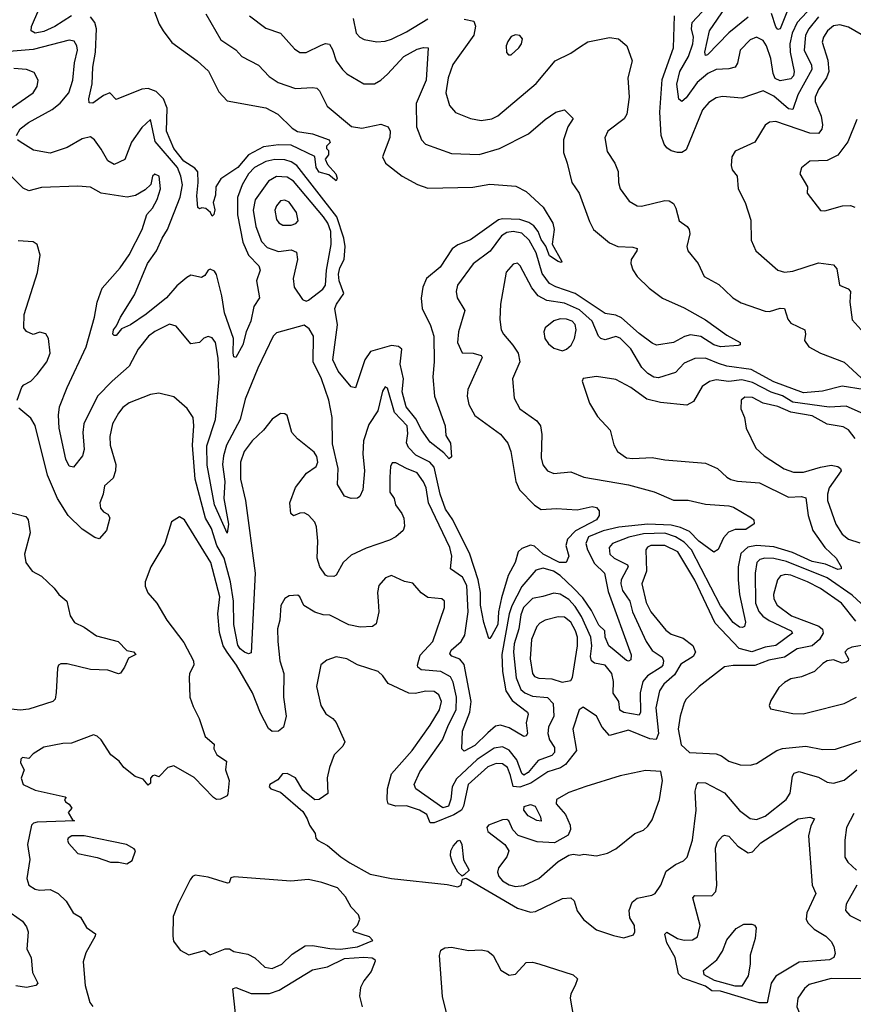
# Model space of a CAD drawing. Extents: x 1552294 to 1694791, y 811929 to 917222.
# Tile 30 of 256: x 1564522 to 1568428, y 858226 to 862838. Entities that reach past the tile are written whole.
import ezdxf

# ---------------------------------------------------------------- set-up
doc = ezdxf.new("R2010")
doc.units = 0

msp = doc.modelspace()

# ---------------------------------------------------------------- linework, layer by layer
at = {"layer": '0CON10XD'}
for points in [[(1568281.2, 862948.8), (1568164.4, 862825), (1568141.3, 862775), (1568130.1, 862725), (1568132.3, 862685), (1568151.1, 862595), (1568148.1, 862575), (1568135, 862560.8), (1568085, 862550.5), (1568062.6, 862562.6), (1568052.5, 862585), (1568041.6, 862655), (1568021.1, 862715), (1568005, 862740.4), (1567975, 862756.2), (1567945, 862742.5), (1567898.2, 862695), (1567885.7, 862634.2), (1567874.1, 862615.9), (1567845, 862607.1), (1567785.2, 862604.8), (1567746.9, 862585), (1567696.9, 862543.1), (1567645, 862471.8), (1567625, 862454.5), (1567611.3, 862465), (1567601.2, 862535), (1567614.5, 862595), (1567655.2, 862665), (1567675.9, 862725), (1567679.3, 862755), (1567670.2, 862795), (1567672.7, 862825), (1567742, 862898)], [(1567935, 862849), (1567844.6, 862775.4), (1567745, 862672.8), (1567735, 862669.4), (1567731.8, 862685), (1567753.9, 862786.1), (1567884.6, 862975.4)], [(1565145, 862900), (1565175.9, 862815.9), (1565194.6, 862785), (1565235, 862731.1), (1565353.5, 862645), (1565407.2, 862597.2), (1565455, 862499.2), (1565495, 862458.1), (1565675, 862424.3), (1565732.2, 862395), (1565798.9, 862328.9), (1565823.6, 862313.6), (1565895, 862303.1), (1565972.5, 862275), (1565977, 862263), (1565960, 862245), (1565960, 862235), (1565970, 862225), (1565970, 862205), (1565954.2, 862185), (1565965, 862160), (1566004, 862115), (1566010, 862095), (1566005, 862082.5), (1565970.7, 862110.7), (1565925, 862123.8), (1565910.9, 862145), (1565905, 862196.2), (1565795, 862249.2), (1565735, 862252.1), (1565665, 862242.4), (1565594.8, 862205.2), (1565544.2, 862145), (1565465, 862092.9), (1565441.2, 862055), (1565439.2, 862015), (1565428.8, 861981.2), (1565436.3, 861946.3), (1565432.5, 861925), (1565425, 861917.5), (1565416.2, 861935), (1565395, 861953.3), (1565376.4, 861956.4), (1565365, 861951.2), (1565357.7, 861957.7), (1565352.9, 862012.9), (1565359.4, 862075), (1565357.2, 862125), (1565342.8, 862142.8), (1565291, 862175), (1565244.1, 862235), (1565210.6, 862315), (1565213.5, 862423.5), (1565196.6, 862466.6), (1565161.9, 862501.9), (1565125, 862515.2), (1565095, 862512.7), (1564975, 862464), (1564944.3, 862494.3), (1564915, 862482.3), (1564865, 862446.7), (1564848.6, 862448.6), (1564846.7, 862466.7), (1564862.7, 862537.3), (1564865.2, 862615), (1564878, 862685), (1564883, 862795), (1564875, 862824.5), (1564855, 862851.3)], [(1564765.1, 862854.9), (1564687.9, 862805), (1564635, 862782.5), (1564595, 862774.6), (1564575.8, 862785), (1564577.5, 862805), (1564612, 862885)], [(1565598.5, 862855), (1565675, 862798.2), (1565745, 862774.5), (1565810.6, 862700.6), (1565835, 862683.5), (1565865, 862684.5), (1565935, 862718.7), (1565955.5, 862725.5), (1565973.5, 862723.5), (1565988.3, 862698.3), (1566004.6, 862645), (1566035, 862604.4), (1566055, 862584.5), (1566135, 862536.7), (1566185, 862536.5), (1566215, 862553.8), (1566245, 862583.1), (1566322.9, 862665), (1566385, 862699.6), (1566415, 862707.3), (1566436, 862705), (1566426.7, 862555), (1566380.5, 862445), (1566381.3, 862335), (1566405.4, 862275), (1566423.1, 862255), (1566545, 862210.6), (1566675, 862205.5), (1566770, 862235), (1566906.4, 862303.6), (1566985, 862370.8), (1567035, 862404.6), (1567075.4, 862415.4), (1567115.8, 862375), (1567090.5, 862335), (1567070.2, 862275), (1567069.7, 862215), (1567087.5, 862165), (1567108.9, 862075), (1567143.3, 862025), (1567191.7, 861891.7), (1567211.4, 861855), (1567285, 861792.9), (1567324.6, 861774.6), (1567395, 861772.7), (1567415.5, 861765.5), (1567414.3, 861755), (1567387.1, 861715), (1567385.7, 861695), (1567395, 861666.7), (1567415.7, 861635), (1567470.9, 861580.9), (1567533.9, 861533.9), (1567635, 861488.8), (1567735, 861432.2), (1567835, 861360), (1567898, 861325), (1567897.5, 861315), (1567887.9, 861312.1), (1567805, 861304.7), (1567775, 861314.7), (1567713.2, 861353.2), (1567665, 861362.3), (1567636.5, 861353.5), (1567585, 861325.4), (1567506.3, 861313.7), (1567485, 861322.2), (1567425, 861367.7), (1567341.6, 861441.6), (1567315, 861453.5), (1567265, 861461.2), (1567125, 861555.9), (1567035, 861586.2), (1567005, 861602.4), (1566969.6, 861649.6), (1566941.6, 861745), (1566910, 861805), (1566875, 861837), (1566835, 861845.5), (1566805, 861840.6), (1566779.4, 861825), (1566726.8, 861753.2), (1566646.3, 861693.7), (1566573.1, 861595), (1566567.9, 861565), (1566572.7, 861535), (1566607.8, 861475), (1566578.9, 861375), (1566574.1, 861325), (1566595, 861277.1), (1566647.5, 861275), (1566685, 861265.5), (1566689.5, 861255), (1566621.8, 861105), (1566619.6, 861075), (1566626.8, 861035), (1566655, 860983.1), (1566775, 860896.9), (1566808.8, 860855), (1566822.9, 860815), (1566847.2, 860675), (1566864.6, 860635), (1566935, 860564.7), (1566965, 860543.6), (1567038.2, 860548.2), (1567135, 860542.5), (1567205, 860558), (1567225, 860552.5), (1567237, 860537), (1567237.5, 860515), (1567224.5, 860495), (1567126.8, 860443.2), (1567088.8, 860405), (1567081.1, 860375), (1567094.5, 860325), (1567082.5, 860295), (1567051.2, 860295), (1566975, 860334.1), (1566953.9, 860353.9), (1566935, 860372.4), (1566915, 860377), (1566875, 860361.1), (1566858.1, 860345), (1566844.2, 860295), (1566811.6, 860235), (1566780.2, 860129.8), (1566765.7, 860065), (1566762.5, 860005), (1566735, 859953.1), (1566725, 859938.8), (1566720, 859940), (1566697.5, 860015), (1566682.1, 860095), (1566681.5, 860155), (1566671.2, 860215), (1566632, 860335), (1566551, 860495), (1566517.6, 860545), (1566492.3, 860615), (1566465, 860741.8), (1566444.1, 860765), (1566378.4, 860798.4), (1566344.1, 860834.1), (1566335.3, 860855.3), (1566340.2, 860899.8), (1566338.3, 860935), (1566278.4, 860998.4), (1566245, 861111.2), (1566235, 861118), (1566222.1, 861097.9), (1566200.3, 861005), (1566159, 860941), (1566133.2, 860865), (1566129.4, 860805), (1566138.4, 860725), (1566130.5, 860635), (1566115.6, 860605), (1566105, 860597.1), (1566075, 860594.4), (1566045, 860606.2), (1566011.2, 860661.2), (1566014.4, 860735), (1565988.2, 860851.8), (1565986.2, 860975), (1565971.3, 861055), (1565935.9, 861155), (1565897.1, 861235), (1565899.4, 861355), (1565879.1, 861389.1), (1565855, 861406.2), (1565725, 861370.6), (1565710, 861355), (1565637.5, 861205), (1565579.4, 861060.6), (1565554.8, 860965), (1565491.7, 860845), (1565476.9, 860795), (1565473.2, 860755), (1565483.8, 860675), (1565479.4, 860595), (1565500, 860475), (1565495, 860433.3), (1565435.5, 860565), (1565401.2, 860751.2), (1565398.7, 860841.3), (1565439.1, 860965), (1565457.5, 861155), (1565452.9, 861252.9), (1565439.1, 861325), (1565425, 861347.1), (1565405, 861354.4), (1565385, 861345.6), (1565365, 861325.8), (1565325, 861320), (1565255, 861401.9), (1565225, 861411.8), (1565155, 861377.8), (1565126.2, 861355), (1565077.1, 861295), (1565035.8, 861214.2), (1564955, 861144.7), (1564886.3, 861075), (1564823.1, 860945), (1564817.8, 860905), (1564824.6, 860825), (1564816.4, 860795), (1564775, 860741.2), (1564755, 860745.8), (1564739.1, 860779.1), (1564707.7, 860925), (1564704.3, 860985.7), (1564708.9, 861025), (1564744.8, 861115.2), (1564834.7, 861305), (1564873.7, 861443.7), (1564885.8, 861514.2), (1564909.5, 861580.5), (1564992.5, 861675), (1565035, 861736.9), (1565096.6, 861855), (1565118.6, 861925), (1565144.5, 861955), (1565166.4, 861995), (1565182.9, 862045), (1565175.6, 862105), (1565155, 862114), (1565144.4, 862105), (1565137.5, 862065), (1565109.7, 862040.3), (1565065, 862014.5), (1565026.6, 862006.6)], [(1565394.5, 862864.5), (1565465, 862742.9), (1565535, 862696.9), (1565564, 862665), (1565640.8, 862625), (1565691.1, 862571.1), (1565733.6, 862543.6), (1565815, 862514.6), (1565895, 862520.5), (1565915, 862516.7), (1565926.5, 862505), (1565962.4, 862432.4), (1566076.6, 862336.6), (1566125, 862329.4), (1566215, 862347.9), (1566248.6, 862335), (1566258.2, 862315), (1566256.4, 862286.4), (1566221.9, 862195), (1566235.6, 862165), (1566314.7, 862104.7), (1566386.3, 862066.3), (1566435, 862048.7), (1566645, 862052.5), (1566725, 862066.7), (1566847.5, 862057.5), (1566895, 862032.5), (1566975, 861960), (1567020, 861885), (1567027.1, 861855), (1567017, 861787), (1567062.5, 861705), (1567059.3, 861700.7), (1567045, 861704.4), (1567005, 861732.3), (1566986.7, 861776.7), (1566965, 861807.5), (1566952.3, 861845), (1566931.6, 861871.6), (1566907.7, 861887.7), (1566865, 861901.5), (1566785, 861905.6), (1566765, 861900.7), (1566635, 861806.1), (1566575, 861783.6), (1566548.9, 861765), (1566492.1, 861677.9), (1566428.2, 861625), (1566411.2, 861585), (1566403.5, 861533.5), (1566407.5, 861485), (1566447.3, 861405), (1566463, 861355), (1566464.6, 861235.4), (1566458.5, 861165), (1566466.1, 861075), (1566515.6, 860935), (1566519.5, 860889.5), (1566540.6, 860855), (1566545, 860790), (1566535, 860780.8), (1566509.2, 860809.2), (1566445, 860858.8), (1566405, 860916), (1566378.6, 860968.6), (1566332.7, 861025), (1566314.2, 861095), (1566320.7, 861155), (1566305.6, 861225), (1566312.3, 861295), (1566297.6, 861307.6), (1566265, 861311.5), (1566166.8, 861283.2), (1566140, 861245), (1566095, 861114.2), (1566075, 861118.8), (1566015, 861191.5), (1565989.1, 861245), (1566011.8, 861408.2), (1565998.8, 861485), (1566006, 861505), (1566041.1, 861555), (1566019.1, 861615), (1566016.5, 861645), (1566022.4, 861675), (1566042.9, 861715), (1566047.9, 861775), (1566041.6, 861815), (1566008.5, 861915), (1565821.6, 862155), (1565795, 862172), (1565765, 862180.8), (1565717.9, 862182.1), (1565675, 862173.6), (1565623.3, 862145), (1565594.3, 862115), (1565565.2, 862064.8), (1565543.7, 862005), (1565543.4, 861923.4), (1565568, 861795), (1565594.8, 861734.8), (1565642.7, 861685), (1565649.5, 861665), (1565632.7, 861615), (1565645.7, 861535), (1565620, 861495), (1565606, 861425), (1565583.9, 861376.1), (1565568.3, 861315), (1565535, 861255.7), (1565525, 861258.8), (1565521.9, 861275), (1565524, 861345), (1565481.4, 861465), (1565469, 861545), (1565445, 861643.8), (1565435, 861659.2), (1565415, 861668.8), (1565405.7, 861664.3), (1565390.2, 861639.8), (1565375, 861630), (1565325, 861640.6), (1565305, 861630.9), (1565258.3, 861591.7)], [(1568265, 862851), (1568219.8, 862795), (1568204.1, 862765), (1568198.3, 862695), (1568232.5, 862625), (1568233.7, 862605), (1568168.6, 862485), (1568145, 862417.5), (1568125, 862419.5), (1568055, 862479.5), (1568005, 862504.6), (1567905, 862470.4), (1567815, 862478.1), (1567785, 862471.8), (1567750.8, 862449.2), (1567722, 862415), (1567645, 862228.6), (1567625, 862215.4), (1567603.8, 862215), (1567575, 862223.8), (1567555, 862237.5), (1567542.2, 862255), (1567528.4, 862295), (1567522.2, 862405), (1567532.3, 862557.7), (1567585.3, 862705), (1567590, 862855)], [(1568122, 862888), (1568085, 862794.5), (1568075, 862791.5), (1568065, 862804.4), (1568045, 862867.1)], [(1566085, 862842.9), (1566099.1, 862775), (1566116, 862756), (1566136.2, 862745), (1566195, 862734.4), (1566235, 862737.3), (1566265, 862746.9), (1566335, 862780.5), (1566435, 862841.2)], [(1566605, 862839.5), (1566650, 862830), (1566657.7, 862807.7), (1566650, 862765), (1566551.9, 862628.1), (1566530.3, 862565), (1566519.6, 862495), (1566535.5, 862435), (1566563.5, 862403.5), (1566635, 862374.5), (1566685, 862365.5), (1566735, 862373.6), (1566762.6, 862387.4), (1566942, 862538), (1567031.4, 862645), (1567105, 862680.6), (1567145, 862708.1), (1567185, 862733.1), (1567285.5, 862754.5), (1567328.1, 862748.1), (1567366.2, 862715), (1567391.2, 862645), (1567371.4, 862565), (1567377.8, 862475), (1567367.5, 862395), (1567355, 862373.6), (1567277.5, 862315), (1567264.4, 862285), (1567275, 862220), (1567311.1, 862165), (1567327, 862127), (1567327.5, 862075), (1567335.5, 862045), (1567378.1, 861988.1), (1567415, 861965.6), (1567435, 861964.4), (1567545, 861990), (1567565, 861989.2), (1567585, 861976), (1567596.9, 861955), (1567612, 861895), (1567649.1, 861869.1), (1567659.2, 861855), (1567662.5, 861835), (1567648, 861775), (1567652, 861755), (1567701.2, 861695), (1567728.8, 861635), (1567797.2, 861597.2), (1567825, 861572.9), (1567864.3, 861535), (1567902.2, 861512.2), (1568015, 861472.1), (1568035, 861470.4), (1568085, 861486.4), (1568105.5, 861485.5), (1568120.9, 861435), (1568135, 861415.6), (1568200.8, 861385), (1568204.3, 861365), (1568199.4, 861335), (1568219.2, 861305), (1568274, 861275), (1568385, 861233.1), (1568465, 861159.6)], [(1568465, 862768.8), (1568405, 862801.8), (1568365, 862813.8), (1568335, 862808.9), (1568306.7, 862785), (1568288.2, 862755), (1568282.7, 862732.7), (1568308.1, 862648.1), (1568313.5, 862595), (1568302.6, 862565), (1568265, 862510.9), (1568250, 862475), (1568248.8, 862455), (1568277.2, 862385), (1568284.3, 862345), (1568280, 862325), (1568265.4, 862305), (1568225, 862305.6), (1568065, 862360), (1568035, 862357.5), (1568015, 862344.2), (1567966.2, 862263.8), (1567875, 862222), (1567858.6, 862195), (1567855.6, 862155), (1567861.1, 862135), (1567884.3, 862105), (1567888, 862045), (1567922.1, 861982.1), (1567947.9, 861897.9), (1567950, 861805), (1567971.2, 861755), (1568075, 861663.8), (1568105, 861655.8), (1568145, 861659.4), (1568265, 861699.4), (1568335, 861690), (1568350.8, 861670.8), (1568362.9, 861595), (1568403.1, 861576.9), (1568414.6, 861564.6), (1568412, 861515), (1568422.2, 861432.2), (1568464.2, 861385)], [(1566813, 862673), (1566825, 862673.3), (1566861.2, 862705), (1566874, 862725), (1566878.3, 862748.3), (1566865, 862763.3), (1566845, 862766.7), (1566825, 862758.8), (1566808.8, 862735), (1566801.2, 862715), (1566803.6, 862683.6), (1566813, 862673)], [(1564507.3, 862295), (1564525, 862326.5), (1564563.3, 862356.7), (1564675, 862417.1), (1564712.9, 862447.1), (1564752.2, 862495), (1564771.2, 862555), (1564778.8, 862635), (1564792.9, 862695), (1564790.9, 862715), (1564777.5, 862737.5), (1564755, 862741.1), (1564585, 862698.2), (1564435, 862685.3)], [(1564472.8, 862417.2), (1564585.6, 862495), (1564604.4, 862525), (1564609.5, 862555), (1564590.2, 862590.2), (1564555, 862604.5), (1564495, 862609.4)], [(1565258.3, 861591.7), (1565209.6, 861535), (1565115, 861458.1), (1565041.5, 861408.5), (1565000.2, 861389.8), (1564975, 861359.1), (1564965, 861358.1), (1564959.5, 861365), (1564961.8, 861385), (1564976.8, 861403.2), (1564994.5, 861445), (1565060.7, 861549.2), (1565121.9, 861695), (1565164.1, 861755), (1565190, 861815), (1565215.2, 861854.8), (1565273.8, 862006.2), (1565284.8, 862064.8), (1565278.1, 862105), (1565261.6, 862145), (1565157.5, 862267.5), (1565135, 862370), (1565095, 862332.9), (1565046.8, 862263.2), (1565015, 862183.1), (1564965, 862160), (1564935, 862177.1), (1564905, 862231.8), (1564873.3, 862275), (1564855, 862289.6), (1564815, 862279.7), (1564745, 862239.2), (1564665, 862211.8), (1564586.6, 862226.6), (1564524.2, 862265), (1564512.2, 862275)], [(1568445, 862370), (1568402.5, 862265), (1568355, 862202.9), (1568305, 862178.1), (1568225, 862174.3), (1568185.9, 862144.1), (1568178, 862115), (1568214, 862055), (1568212, 862025), (1568275, 861944), (1568295, 861942), (1568377.5, 861965), (1568415, 861967.9), (1568435, 861958.9)], [(1565026.6, 862006.6), (1564905, 862025.4), (1564855, 862053.1), (1564795, 862058.1), (1564625, 862051.8), (1564565, 862036.4), (1564538.3, 862048.3), (1564485, 862101.8)], [(1565865, 861518.8), (1565875, 861523.8), (1565943.3, 861575), (1565955.7, 861594.2), (1565960, 861665), (1565981.2, 861785), (1565980.9, 861845), (1565965.5, 861885), (1565946, 861915), (1565805, 862081.7), (1565775, 862099.6), (1565725, 862103.3), (1565688.6, 862081.4), (1565625.5, 861994.5), (1565616.5, 861945), (1565629.3, 861869.3), (1565655, 861799.1), (1565681.2, 861771.2), (1565735, 861751.6), (1565795, 861759.2), (1565818.6, 861748.6), (1565824, 861715), (1565804.5, 861625), (1565808.1, 861585), (1565847.3, 861527.3), (1565865, 861518.8)], [(1565795, 861874.6), (1565816.7, 861883.3), (1565826.9, 861895), (1565818.9, 861935), (1565785, 861982.9), (1565765, 861992.3), (1565745, 861989.1), (1565725, 861965.7), (1565718.5, 861945), (1565725, 861902), (1565736.1, 861886.1), (1565755, 861875.6), (1565795, 861874.6)], [(1564511.4, 861055), (1564533, 861117), (1564542.2, 861127.8), (1564575, 861144.3), (1564605, 861175.7), (1564650, 861235), (1564665.6, 861275), (1564656.9, 861345), (1564645, 861366), (1564616.2, 861373.8), (1564585, 861363.8), (1564555, 861377.5), (1564541.2, 861395), (1564543.2, 861456.8), (1564606.7, 861653.3), (1564618.2, 861735), (1564604, 861785), (1564585, 861797.1), (1564515, 861801.9)], [(1567796.7, 861226.7), (1567735, 861252.3), (1567685, 861250.6), (1567635, 861228.8), (1567595, 861185.4), (1567515, 861160.9), (1567493.9, 861163.9), (1567465, 861180.8), (1567437.9, 861207.9), (1567385.5, 861295.5), (1567335, 861346.4), (1567315, 861353.6), (1567265, 861338.2), (1567245, 861343.8), (1567234.7, 861355), (1567204, 861425), (1567145, 861478.6), (1567075, 861510.3), (1566991.7, 861521.7), (1566951.5, 861545), (1566921.5, 861581.5), (1566867.8, 861685), (1566855, 861697.1), (1566835, 861692.9), (1566801.5, 861655), (1566774.6, 861505), (1566772.7, 861432.7), (1566778.9, 861385), (1566788.9, 861365), (1566833.4, 861313.4), (1566857.8, 861275), (1566866.2, 861235), (1566831.4, 861155), (1566839.5, 861065), (1566865.7, 861015), (1566945, 860958.6), (1566962.2, 860935), (1566969.1, 860895), (1566965.5, 860785), (1566973.3, 860753.3), (1566995, 860724.3), (1567025, 860712.2), (1567105, 860720.4), (1567165, 860694.8), (1567375, 860659.8), (1567495, 860626.8), (1567585, 860587.7), (1567655, 860586.7), (1567735, 860568.2), (1567845, 860561.1), (1567866, 860555), (1567951.2, 860505), (1567962, 860495), (1567964.1, 860475.9), (1567925, 860450.7), (1567875, 860449.7), (1567842.8, 860437.2), (1567819.7, 860410.3), (1567795, 860356.2), (1567775, 860343.1), (1567704.6, 860395), (1567660.1, 860440.1), (1567619, 860459), (1567575, 860470.4), (1567465, 860475.5), (1567329, 860461), (1567255.6, 860444.4), (1567187.8, 860415), (1567175.3, 860385), (1567182.5, 860355), (1567215, 860290.8), (1567261.8, 860245), (1567279.5, 860159.5), (1567386.5, 859863.5), (1567385, 859840), (1567375, 859833.8), (1567365, 859836), (1567306.9, 859885), (1567282.2, 859905), (1567264.8, 859945), (1567263.1, 859975), (1567235, 860001.4), (1567201.2, 860071.2), (1567160.3, 860130.3), (1567117.4, 860175), (1567055, 860234.8), (1567023.9, 860255), (1566975, 860268.5), (1566940.7, 860259.3), (1566875, 860182.7), (1566827.6, 860092.4), (1566815.9, 860055), (1566781.4, 859865), (1566784.8, 859785), (1566800, 859695), (1566829.1, 859649.1), (1566901.1, 859595), (1566904.5, 859585), (1566895.3, 859545), (1566900.9, 859495), (1566896.1, 859483.9), (1566885, 859481.2), (1566815, 859520.8), (1566775, 859533.5), (1566751.4, 859528.6), (1566715, 859497.3), (1566655, 859438.7), (1566605, 859412.5), (1566593.2, 859423.2), (1566597.3, 859505), (1566630.7, 859595), (1566637.7, 859645), (1566605, 859818.2), (1566585, 859843.3), (1566547.1, 859857.1), (1566537, 859867), (1566543.5, 859885), (1566590.6, 859925), (1566608.6, 859955), (1566622.9, 860065), (1566617.6, 860187.6), (1566597.2, 860227.2), (1566540.4, 860265), (1566546.8, 860325), (1566538.3, 860365), (1566438.1, 860575), (1566427, 860645), (1566415, 860673.3), (1566385, 860715.3), (1566335.3, 860735.3), (1566285, 860761.4), (1566268, 860762), (1566259.4, 860745), (1566256.2, 860695), (1566257.3, 860625), (1566276.8, 860595), (1566282.5, 860565), (1566313.5, 860525), (1566322.5, 860502.5), (1566325.4, 860465), (1566318.9, 860445), (1566284.2, 860415.8), (1566255, 860400.4), (1566145, 860361.9), (1566075, 860329.2), (1566037.3, 860295), (1566005, 860236.7), (1565995, 860230), (1565965, 860231.2), (1565955, 860236.7), (1565929.2, 860275), (1565915.5, 860315.5), (1565919.7, 860395), (1565912.9, 860462.9), (1565905, 860484.2), (1565875, 860517.5), (1565855, 860528.6), (1565835, 860527.1), (1565805, 860514.5), (1565793.1, 860525), (1565788.2, 860575), (1565814.1, 860645.9), (1565866, 860714), (1565911.4, 860745), (1565919.2, 860765), (1565915, 860792), (1565902.7, 860812.7), (1565823.8, 860875), (1565798, 860905), (1565775, 860983.3), (1565765, 860991.2), (1565745, 860993.3), (1565705, 860966), (1565664.4, 860915), (1565610.9, 860865), (1565574.7, 860815), (1565556.6, 860765), (1565556.4, 860685), (1565580.7, 860585), (1565625.8, 860245.8), (1565607.1, 859872.9), (1565595, 859868), (1565575, 859875.6), (1565555, 859890.6), (1565545, 859908.1), (1565526.2, 860005), (1565524.6, 860115), (1565510.8, 860205), (1565480.5, 860315), (1565445.5, 860375), (1565421.1, 860455), (1565393.8, 860503.8), (1565344.8, 860685), (1565332.3, 860845), (1565338.7, 860935), (1565334.6, 860974.6), (1565307.3, 861017.3), (1565245, 861071.4), (1565175, 861088.9), (1565135, 861082.7), (1565035, 861043.1), (1565005, 861020.6), (1564984.7, 860995.3), (1564958.1, 860945), (1564944.6, 860885), (1564946, 860845), (1564972.5, 860755), (1564971.1, 860725), (1564959.7, 860690.3), (1564920, 860655), (1564913.3, 860615), (1564897.3, 860575), (1564900.5, 860550.5), (1564915, 860533.1), (1564935, 860522), (1564944.2, 860505), (1564928.9, 860445), (1564895, 860406.1), (1564875, 860412.3), (1564815, 860452), (1564748.9, 860515), (1564700.3, 860595), (1564653.2, 860705), (1564595, 860936.7), (1564575, 860971.2), (1564517.9, 861017.9)], [(1567065, 861286), (1567085, 861293.8), (1567106.8, 861313.2), (1567121.5, 861345), (1567129.2, 861385), (1567125, 861410), (1567111.5, 861425), (1567085, 861435.2), (1567055, 861436.1), (1567025, 861427.6), (1566984.5, 861395), (1566977.5, 861375), (1566982.5, 861345), (1566999.8, 861319.8), (1567025, 861298.9), (1567065, 861286)], [(1568474.7, 861105.3), (1568375, 861121.7), (1568282.9, 861097.1), (1568195, 861089.4), (1568055, 861141), (1567948.8, 861198.8), (1567835, 861214.5), (1567796.7, 861226.7)], [(1568475, 860992.1), (1568395, 861027.6), (1568315, 861022.8), (1568145, 861046.1), (1568095.7, 861075.7), (1568042.8, 861092.8), (1567955, 861138.1), (1567905, 861150.8), (1567845, 861143.8), (1567785, 861150.7), (1567755, 861142.9), (1567720.6, 861119.4), (1567679.9, 861050.1), (1567647.6, 861032.4), (1567525, 861044.2), (1567460, 861060), (1567385, 861115.5), (1567315, 861153.1), (1567225, 861167.1), (1567163, 861157), (1567157.5, 861145), (1567191.3, 861041.3), (1567228.9, 860978.9), (1567288.8, 860915), (1567305.9, 860845.9), (1567323.3, 860815), (1567365, 860786.2), (1567395, 860782), (1567485, 860786.9), (1567545, 860775.6), (1567735, 860760), (1567792, 860735), (1567834.7, 860694.7), (1567854.7, 860684.7), (1567885, 860676.2), (1567987.9, 860667.9), (1568125, 860601.1), (1568185, 860604.6), (1568205, 860598.1), (1568216.7, 860515), (1568238, 860445), (1568295, 860366.2), (1568347.3, 860315), (1568370.4, 860275), (1568370.6, 860265), (1568355, 860262.3), (1568297.1, 860287.1), (1568235, 860300), (1568142.3, 860342.3), (1568055, 860368.8), (1567974.8, 860375.2), (1567933.3, 860366.7), (1567901.7, 860338.3), (1567889, 860275), (1567887.8, 860215), (1567895.2, 860145), (1567923.4, 860016.6), (1567918, 859995), (1567908.3, 859991.7), (1567895, 859993.3), (1567865, 860013.8), (1567805, 860092.3), (1567670.5, 860355), (1567635, 860391.1), (1567594.2, 860415), (1567545, 860432.3), (1567445, 860429.9), (1567376, 860414), (1567300, 860385), (1567284.7, 860365), (1567287.3, 860335), (1567307.1, 860315), (1567370, 860285), (1567372.8, 860275), (1567365, 860260.4), (1567341.1, 860215), (1567339.1, 860195), (1567346.9, 860165), (1567381.6, 860115), (1567393.2, 860065), (1567458.2, 859925), (1567485, 859883.9), (1567532.2, 859852.3), (1567538.6, 859835), (1567535.7, 859815), (1567527.8, 859805), (1567464, 859765), (1567442.5, 859737.5), (1567429, 859685), (1567431.6, 859595), (1567425, 859580), (1567352.2, 859592.2), (1567333.6, 859603.6), (1567329.1, 859645), (1567303.5, 859683.5), (1567305, 859737.5), (1567297.2, 859775), (1567265, 859814.7), (1567215, 859823.8), (1567201.2, 859835), (1567196.4, 859855), (1567202.4, 859905), (1567198, 859945), (1567155, 860042.5), (1567125, 860090), (1567095, 860121.5), (1567055, 860147.1), (1567025, 860151.6), (1566973.2, 860136.8), (1566925, 860126.3), (1566882.1, 860085), (1566869.7, 860050.3), (1566861.4, 859985), (1566839.5, 859915), (1566836.1, 859876.1), (1566849, 859755), (1566871.1, 859701.1), (1566888.9, 859685), (1566925, 859670), (1566995, 859662.6), (1567021.1, 859635), (1567024.7, 859575), (1567000.3, 859525), (1566996.4, 859495), (1567004.2, 859465), (1567028.4, 859428.4), (1567027.5, 859405), (1567015, 859391.6), (1566951.7, 859368.3), (1566905, 859312.1), (1566885, 859300.2), (1566875, 859307.1), (1566851.4, 859371.4), (1566816, 859416), (1566785, 859432.5), (1566745, 859425.2), (1566665, 859372.3), (1566568.5, 859281.5), (1566548.5, 859245), (1566542.2, 859187.8), (1566531.6, 859155), (1566505, 859145.8), (1566378.2, 859235), (1566370, 859255), (1566397.9, 859315), (1566503.6, 859465), (1566531.2, 859535), (1566567.9, 859605), (1566569.1, 859665), (1566554, 859735), (1566540.3, 859760.3), (1566495.4, 859785.4), (1566403.4, 859793.4), (1566388.5, 859805), (1566386, 859815), (1566398.3, 859861.7), (1566457.9, 859925), (1566512.5, 860085), (1566512, 860115), (1566500, 860125), (1566435, 860130.8), (1566403.7, 860153.7), (1566365, 860198), (1566325.9, 860205.9), (1566265, 860234), (1566235.9, 860224.1), (1566205, 860187.5), (1566199.4, 860155), (1566201.4, 860115), (1566205.8, 860065), (1566192.1, 860007.9), (1566175, 859995.7), (1566117.2, 859992.8), (1566065, 860003.1), (1565975, 860049.2), (1565945, 860051.1), (1565905, 860063.3), (1565853.7, 860093.7), (1565835, 860134), (1565825, 860142.9), (1565785, 860140), (1565765, 860127.5), (1565746.7, 860093.3), (1565741.8, 860025), (1565731.1, 859985), (1565731.3, 859925), (1565740.7, 859835), (1565759.3, 859775), (1565758.4, 859665), (1565771.6, 859575), (1565758.9, 859525), (1565735, 859506.2), (1565705, 859503.8), (1565688.2, 859518.2), (1565650, 859590), (1565613, 859685), (1565537.5, 859815), (1565494.8, 859874.8), (1565475.3, 859905), (1565458.3, 859968.3), (1565451.4, 860055), (1565460.7, 860135), (1565418.1, 860295), (1565295, 860496), (1565270.7, 860509.3), (1565234.3, 860485.7), (1565202, 860385), (1565137.1, 860275), (1565110.8, 860205), (1565110.6, 860185), (1565123.1, 860153.1), (1565164.5, 860105), (1565211.2, 860025), (1565291.2, 859921.2), (1565337.5, 859835), (1565338.5, 859815), (1565318.8, 859775), (1565316.8, 859755), (1565319.7, 859665), (1565335, 859620.8), (1565363.1, 859565), (1565390.9, 859480.9), (1565433.1, 859445), (1565432.4, 859422.4), (1565445.4, 859395.4), (1565491.8, 859365), (1565486.2, 859325), (1565504.5, 859275), (1565497.5, 859212.5), (1565495, 859202.5), (1565463.3, 859186.7), (1565445, 859186.2), (1565431.2, 859195), (1565339.3, 859289.2), (1565245, 859342.9), (1565216.7, 859335), (1565175, 859291.2), (1565155, 859300), (1565145, 859297.1), (1565135.8, 859285), (1565135, 859262.5), (1565125, 859252), (1565100.5, 859280.5), (1565063, 859293), (1565010, 859335), (1564988.8, 859365), (1564948.8, 859395), (1564905, 859464.3), (1564885, 859482), (1564867.7, 859487.7), (1564765, 859449.1), (1564725, 859448.2), (1564635, 859431.2), (1564585, 859400), (1564565, 859377.5), (1564535, 859382.5), (1564527.5, 859375), (1564527, 859357), (1564543.3, 859325), (1564530, 859285), (1564538.6, 859255), (1564595, 859229.1), (1564735, 859197.5), (1564740, 859195), (1564732.5, 859185), (1564737.5, 859175), (1564755, 859163.3), (1564767.5, 859145), (1564750, 859125), (1564770.7, 859090.7), (1564780, 859085), (1564605, 859080), (1564587.5, 859075), (1564578.1, 859065), (1564558.9, 858975), (1564570.4, 858905), (1564555.4, 858815), (1564565.7, 858785), (1564595, 858765.6), (1564615, 858760.5), (1564665, 858764.5), (1564702.5, 858745), (1564739.8, 858709.8), (1564772.5, 858655), (1564808.1, 858635), (1564835, 858586), (1564877.1, 858557.1), (1564875.8, 858545), (1564832.1, 858467.9), (1564819.6, 858425), (1564828.9, 858315), (1564851.5, 858235)], [(1568436.7, 860876.7), (1568405, 860916.4), (1568380.8, 860930.8), (1568305, 860943.4), (1568235, 860982.9), (1568135, 860998.8), (1568075, 861026.1), (1568005, 861042.3), (1567955, 861067.5), (1567919.9, 861070.1), (1567903.3, 861055), (1567900.6, 861015), (1567918.9, 860975), (1567925.6, 860925), (1567971.1, 860831.1), (1568010.6, 860795), (1568104.7, 860734.7), (1568147.8, 860717.8), (1568195, 860717.9), (1568275, 860742.5), (1568325, 860750.6), (1568354.7, 860744.7), (1568367.8, 860735), (1568370.5, 860725), (1568315, 860644.5), (1568306.3, 860615), (1568307.8, 860585), (1568346.3, 860475), (1568375, 860428.8), (1568405, 860405.3), (1568457.9, 860387.9)], [(1564455, 860536.1), (1564550.6, 860510.6), (1564561.5, 860495), (1564570.9, 860435), (1564545.5, 860335), (1564551.1, 860295), (1564580.8, 860255), (1564625, 860231.4), (1564684.2, 860175), (1564705.8, 860145), (1564742.7, 860115), (1564759.4, 860045), (1564778.8, 860015), (1564825, 859992.2), (1564882.1, 859952.1), (1564983.8, 859925), (1565025, 859882.9), (1565055, 859877.3), (1565066.2, 859865), (1565032.2, 859847.8), (1565013.3, 859805), (1564995, 859777.5), (1564985.9, 859774.1), (1564935, 859791.3), (1564855, 859793.7), (1564745, 859820.8), (1564715, 859820.9), (1564704.5, 859815), (1564699.1, 859800.9), (1564693.8, 859686.2), (1564688.1, 859655), (1564678, 859645), (1564565, 859608.2), (1564525, 859604.1), (1564455, 859612.3)], [(1568484.8, 860084.8), (1568423, 860143), (1568305, 860223), (1568115, 860300.1), (1568055, 860314), (1568013.8, 860316.2), (1567990.3, 860309.7), (1567975.8, 860295), (1567968, 860245), (1567970.3, 860105), (1567985, 860065.4), (1568004.3, 860044.3), (1568033.1, 860023.1), (1568137.5, 859975), (1568143.6, 859965), (1568065, 859906.8), (1568015, 859899.5), (1567952.2, 859877.8), (1567893, 859893), (1567781.1, 860011.1), (1567685, 860212), (1567606, 860345), (1567545.7, 860375), (1567480, 860375), (1567463.4, 860366.6), (1567455.5, 860355), (1567458.8, 860255), (1567437.2, 860195), (1567457.7, 860107.7), (1567480, 860065), (1567549.1, 859979.1), (1567575, 859960), (1567630.3, 859940.3), (1567676.4, 859906.4), (1567688.7, 859875), (1567677.3, 859855), (1567620.6, 859819.4), (1567590.2, 859769.8), (1567540.9, 859725), (1567520.5, 859695), (1567502.5, 859615), (1567515.5, 859495), (1567505, 859467.2), (1567475, 859469.3), (1567375, 859509.6), (1567285, 859485.3), (1567251.8, 859525), (1567225, 859575.8), (1567161.7, 859618.3), (1567144.4, 859605.6), (1567114.6, 859515), (1567130.5, 859415), (1567080.1, 859349.9), (1567055.9, 859334.1), (1566997.3, 859315), (1566917.9, 859262.1), (1566865, 859242.7), (1566835, 859246.3), (1566821.9, 859298.1), (1566808.1, 859335), (1566785, 859353), (1566755, 859354.8), (1566715, 859339), (1566623.9, 859256.1), (1566601.9, 859155), (1566592.4, 859135), (1566557.1, 859112.9), (1566465, 859075.8), (1566445, 859076.4), (1566430, 859115), (1566395, 859135.6), (1566335, 859155.7), (1566285, 859154.3), (1566249.5, 859165), (1566243.5, 859183.5), (1566245.7, 859235), (1566264.2, 859305.8), (1566361.3, 859415), (1566446.2, 859533.8), (1566490, 859605), (1566499, 859645), (1566486.9, 859675), (1566465, 859691.1), (1566425, 859692.8), (1566375, 859682.3), (1566345, 859683.2), (1566248.5, 859728.5), (1566224.2, 859765), (1566201.2, 859785), (1566105, 859815.5), (1566055, 859844.5), (1566005, 859852.9), (1565962.1, 859837.9), (1565933.3, 859816.7), (1565913.5, 859715), (1565933.6, 859625), (1565957, 859587), (1565989.4, 859565), (1566005, 859545.7), (1566045.4, 859455), (1566036.4, 859435), (1565995.6, 859395), (1565974.7, 859335.3), (1565963.6, 859286.4), (1565966.8, 859213.2), (1565925, 859185.8), (1565905, 859184.2), (1565849.7, 859229.7), (1565815, 859287.5), (1565775, 859307.5), (1565753.3, 859305), (1565731.7, 859278.3), (1565694.3, 859255.7), (1565692, 859245), (1565698.8, 859235), (1565745, 859219.2), (1565848.9, 859128.9), (1565870, 859095), (1565880, 859065), (1565907, 859027), (1565910, 859005), (1565917.5, 858995), (1565965, 858970), (1566027, 858917), (1566069.6, 858889.6), (1566165, 858836.2), (1566265, 858815.8), (1566525, 858787.5), (1566575, 858777.1), (1566591.2, 858785), (1566597, 858813), (1566613.6, 858816.4), (1566855, 858677.2), (1566915, 858657.1), (1566939.5, 858660.5), (1567065, 858722.1), (1567105, 858725.4), (1567120.9, 858710.9), (1567134.7, 858664.7), (1567163.3, 858623.3), (1567225, 858575.6), (1567305, 858548.1), (1567352.7, 858537.3), (1567397.7, 858552.3), (1567403.8, 858565), (1567403.1, 858595), (1567381.7, 858631.7), (1567377.1, 858665), (1567391.5, 858705), (1567415, 858723.3), (1567483.3, 858736.7), (1567499.2, 858745), (1567525.9, 858784.1), (1567550.7, 858849.3), (1567595, 858881.1), (1567632.3, 858897.7), (1567650, 858915), (1567674.6, 858995), (1567691.6, 859135), (1567687.8, 859225), (1567694.6, 859255), (1567703.1, 859265), (1567735, 859264.1), (1567825, 859216.6), (1567895, 859133.9), (1567945, 859096.9), (1567975, 859091.6), (1568015, 859107.1), (1568114.1, 859185), (1568131.9, 859215), (1568143.6, 859295), (1568151.6, 859308.4), (1568175, 859316.9), (1568215, 859303.5), (1568265, 859290.8), (1568306.1, 859266.1), (1568335, 859261.6), (1568385, 859275.3), (1568445, 859323.8)], [(1568440, 860020), (1568372.6, 860105), (1568274, 860174), (1568214, 860205), (1568135, 860235.6), (1568110.9, 860239.1), (1568086.5, 860233.5), (1568072.3, 860215), (1568054.2, 860145), (1568055.3, 860125), (1568071.1, 860095), (1568139.1, 860045), (1568267.2, 859997.2), (1568283.6, 859983.6), (1568287.2, 859965), (1568269.7, 859935), (1568235, 859905.2), (1568165, 859891.2), (1568105, 859852.8), (1568031.6, 859838.4), (1567966.9, 859813.1), (1567865, 859813.2), (1567825, 859806.7), (1567706, 859715), (1567645, 859655.8), (1567635, 859638.8), (1567616.2, 859575), (1567607.9, 859515), (1567620.9, 859440.9), (1567660, 859405), (1567785, 859399.6), (1567810, 859390), (1567844.7, 859364.7), (1567897.6, 859347.6), (1567945, 859346.9)], [(1567064.3, 859735.7), (1567105, 859743.3), (1567113.1, 859756.9), (1567136.2, 859905), (1567135.2, 859945), (1567126.4, 859975), (1567105, 860015.9), (1567075, 860039.7), (1567045, 860040.8), (1566984.8, 860025.2), (1566959, 860011), (1566945.3, 859995), (1566919.8, 859935), (1566914.3, 859845), (1566924.7, 859775), (1566935, 859761.5), (1566955, 859753.7), (1567015, 859750.8), (1567064.3, 859735.7)], [(1568495, 859911.1), (1568421.2, 859898.8), (1568400.4, 859889.6), (1568388.6, 859875), (1568405.4, 859845), (1568404.3, 859835), (1568395, 859829.1), (1568375, 859823.5), (1568335, 859840), (1568305, 859834.4), (1568285, 859823.1), (1568245.4, 859784.6), (1568185, 859759.6), (1568135, 859750.6), (1568105, 859734.2), (1568079.7, 859710.3), (1568040.9, 859649.1), (1568034, 859625), (1568040, 859610), (1568145, 859588), (1568192.6, 859587.4)], [(1568192.6, 859587.4), (1568225, 859594), (1568385, 859635.5), (1568443.1, 859665)], [(1567945, 859346.9), (1567975, 859354.4), (1568069.4, 859415), (1568096.2, 859425), (1568205, 859434.7), (1568285, 859419.1), (1568345, 859420.5), (1568478.8, 859465)], [(1566845, 858777.9), (1566885, 858783.1), (1566955, 858816.2), (1567045, 858894.4), (1567094.7, 858925.3), (1567115, 858929.4), (1567145.7, 858924.3), (1567165, 858930), (1567225, 858921.1), (1567276.6, 858933.4), (1567315.7, 858954.3), (1567405, 859025.6), (1567445, 859042.5), (1567465, 859060), (1567485, 859090), (1567519.2, 859185), (1567534.1, 859274.1), (1567526, 859316), (1567455, 859321.9), (1567335, 859295.7), (1567174.1, 859245.9), (1567095, 859218.1), (1567037.1, 859185), (1567035.4, 859165), (1567079.3, 859115), (1567101.6, 859065), (1567103.7, 859045), (1567091.5, 859018.5), (1567028, 858982), (1566946.5, 858986.5), (1566857.6, 859017.6), (1566833.1, 859043.1), (1566813.6, 859085), (1566805, 859091.3), (1566785, 859090.7), (1566719.4, 859065), (1566711.1, 859055), (1566716, 859035), (1566795, 858974.5), (1566814, 858945), (1566805, 858916.7), (1566765.3, 858865), (1566761.6, 858845), (1566766.9, 858825), (1566785, 858804.5), (1566815, 858785.4), (1566845, 858777.9)], [(1566965, 859084.2), (1566945, 859086.7), (1566905, 859109.5), (1566883.8, 859135), (1566886.6, 859153.4), (1566915, 859162.4), (1566937.3, 859155), (1566962.9, 859105), (1566965, 859084.2)], [(1568430, 859120), (1568395.9, 859055), (1568387.5, 858995), (1568388.8, 858915), (1568402.6, 858892.6), (1568442.9, 858855)], [(1567987.1, 858232.9), (1567805, 858288.2), (1567765, 858289.8), (1567735, 858310.7), (1567628.6, 858348.6), (1567608.4, 858368.4), (1567593.2, 858445), (1567554.8, 858515), (1567544.7, 858555), (1567555, 858563.6), (1567604.3, 858534.3), (1567635, 858527.3), (1567675, 858528.9), (1567698.2, 858541.8), (1567710.8, 858595), (1567676.9, 858725), (1567685, 858736.5), (1567765, 858733.8), (1567783.8, 858755), (1567788.1, 858785), (1567783, 858957), (1567792.3, 858987.7), (1567815, 859014), (1567825, 859018.8), (1567845, 859014), (1567887.6, 858967.6), (1567935, 858935.8), (1567955, 858940.8), (1567995, 858981.8), (1568039.2, 859010.8), (1568170, 859095), (1568225, 859102), (1568245.6, 859095.6), (1568228.3, 859061.7), (1568218.2, 859015), (1568235.6, 858785), (1568251.9, 858745), (1568209.6, 858655), (1568206.4, 858625), (1568215, 858608.1), (1568245, 858577.8), (1568300, 858545), (1568325, 858520.8), (1568337.4, 858497.4), (1568342.5, 858465), (1568336.2, 858445), (1568316.2, 858435), (1568175, 858423.1), (1568065, 858357.5), (1568043.9, 858326.1), (1568025, 858233.2), (1567987.1, 858232.9)], [(1565025, 858884.2), (1565049.7, 858900.3), (1565064.4, 858945), (1565058.5, 858955), (1565022.7, 858975), (1564824.5, 859015.5), (1564767.5, 859015), (1564749.2, 859005), (1564746, 858995), (1564751.3, 858981.3), (1564795, 858932), (1564885, 858914), (1564947.7, 858892.3), (1564985, 858892.5), (1565025, 858884.2)], [(1566595, 858826.7), (1566575, 858845.8), (1566549.8, 858889.8), (1566541.3, 858921.3), (1566542.5, 858945), (1566552.8, 858967.2), (1566575, 858991.5), (1566585, 858994.4), (1566594.1, 858975), (1566602.3, 858902.3), (1566628.8, 858855), (1566605, 858832.5), (1566595, 858826.7)], [(1565705, 858394.6), (1565750.5, 858415), (1565799.1, 858460.9), (1565859.7, 858500.3), (1565895, 858502.3), (1565975, 858487), (1566025, 858485.2), (1566105.8, 858495), (1566177.5, 858525), (1566161.7, 858541.7), (1566087.5, 858565), (1566082.5, 858575), (1566105, 858597.5), (1566116.7, 858625), (1566110, 858645), (1566075, 858681.2), (1566049.1, 858729.1), (1566011.1, 858771.1), (1565937.5, 858797.5), (1565875, 858810.7), (1565793.3, 858803.3), (1565527, 858823), (1565511.4, 858818.6), (1565504.2, 858795.8), (1565496, 858794), (1565405, 858821.1), (1565345, 858830.5), (1565332, 858825), (1565321.3, 858808.7), (1565265, 858696.7), (1565242, 858638), (1565240.5, 858545), (1565242.8, 858522.8), (1565275, 858480), (1565315, 858458.6), (1565388.3, 858478.3), (1565415, 858458.6), (1565485, 858485.5), (1565505, 858486.9), (1565525, 858474.4), (1565590.9, 858460.9), (1565623.8, 858443.8), (1565670.6, 858400.6), (1565705, 858394.6)], [(1568443.8, 858785), (1568394.6, 858695), (1568391.8, 858665), (1568412.2, 858642.2), (1568486.9, 858605)], [(1564482.7, 858652.7), (1564535.8, 858615), (1564555, 858588.8), (1564562.5, 858565), (1564556, 858485), (1564576.2, 858445), (1564582, 858375), (1564606.9, 858325), (1564598.8, 858315), (1564555, 858304.6), (1564505, 858312.5)], [(1567905, 858311.5), (1567875, 858311.9), (1567777.6, 858337.6), (1567728.8, 858365), (1567725.5, 858384.5), (1567788.9, 858435), (1567815.2, 858474.8), (1567835, 858528.1), (1567878.8, 858581.2), (1567915, 858601.1), (1567952.3, 858602.3), (1567965, 858597.5), (1567972.5, 858585), (1567968.8, 858535), (1567944.1, 858455.9), (1567944.2, 858414.2), (1567935, 858360), (1567905, 858311.5)], [(1566530, 858155), (1566502.7, 858262.7), (1566489.1, 858455), (1566495, 858480), (1566515, 858490.8), (1566545, 858494.3), (1566625, 858478.7), (1566685, 858481.9), (1566716.4, 858475), (1566740.9, 858455), (1566776.6, 858386.6), (1566815, 858362.9), (1566845, 858368), (1566895, 858422.7), (1566925, 858423.5), (1566955, 858416.1), (1567115, 858364.4), (1567135.9, 858345), (1567124.6, 858315), (1567105, 858276), (1567102, 858255), (1567116.8, 858165)], [(1565540.6, 858125), (1565521.1, 858298.9), (1565535, 858305.6), (1565607.2, 858277.2), (1565692.9, 858277.1), (1565737.4, 858292.6), (1565895, 858387.8), (1565965, 858402.5), (1566045, 858440.5), (1566135, 858447), (1566174.6, 858444.6), (1566186.3, 858436.3), (1566187.6, 858427.6), (1566169.8, 858380.2), (1566134.1, 858335.9), (1566118.8, 858305), (1566114.5, 858265), (1566126.7, 858215)], [(1568474.4, 858345.6), (1568325, 858347.1), (1568221.1, 858318.9), (1568198.9, 858301.1), (1568168.2, 858255), (1568164.1, 858215), (1568176.1, 858185), (1568205, 858166.8), (1568235.7, 858165.7), (1568335, 858129.5), (1568425, 858082), (1568766.2, 857955)], [(1564851.5, 858235), (1564865, 858215.6)]]:
    msp.add_lwpolyline(points, dxfattribs=at)

doc.saveas('drawing.dxf')
